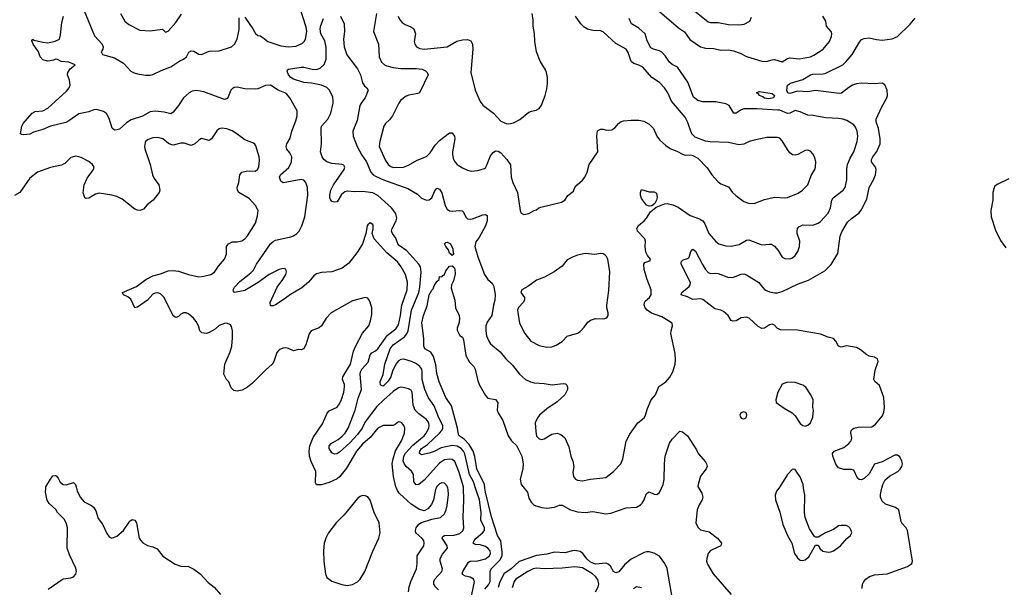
# Model space of a CAD drawing. Header units: inches. Extents: x 1449094 to 1618372, y 389908 to 534307.
# Tile 121 of 256: x 1481190 to 1488885, y 469225 to 473662. Entities that reach past the tile are written whole.
import ezdxf

# ---------------------------------------------------------------- set-up
doc = ezdxf.new("R2010")
doc.units = ezdxf.units.IN
doc.header["$MEASUREMENT"] = 0
doc.layers.add('B4486', color=7, linetype='Continuous')
doc.layers.add('B4487', color=7, linetype='Continuous')

msp = doc.modelspace()

# ---------------------------------------------------------------- linework, layer by layer
at = {"layer": 'B4486', "color": 5}
for points, elevation in [([(1481412.7, 469210), (1481530, 469290.8), (1481590, 469298.4), (1481610, 469306.4), (1481630, 469327.7), (1481634, 469350), (1481630, 469374.5), (1481578.4, 469478.4), (1481561.2, 469530), (1481563.8, 469690), (1481554.3, 469730), (1481537.2, 469757.2), (1481484.7, 469810), (1481472.5, 469832.5), (1481419.3, 469879.3), (1481405.3, 469905.3), (1481398.4, 469930), (1481392, 469970), (1481393.3, 470000)], 680), ([(1481635, 470000), (1481640.3, 469980.3), (1481662, 469930), (1481693.8, 469893.8), (1481750, 469865.3), (1481770, 469848.2), (1481784.2, 469824.2), (1481804, 469764), (1481838.4, 469718.4), (1481870, 469646.8), (1481890, 469619.1), (1481910, 469610.5), (1481950, 469624.9), (1482000.5, 469670), (1482050, 469742.4), (1482070, 469754.6), (1482091.2, 469751.2), (1482102.3, 469730), (1482124.4, 469610), (1482133, 469593), (1482152.8, 469572.7), (1482190, 469552), (1482230, 469542.4), (1482265.7, 469525.7), (1482307.9, 469467.9), (1482404.9, 469404.9), (1482450, 469391.5), (1482510, 469387), (1482550, 469367), (1482600.4, 469330), (1482662.3, 469262.3), (1482710, 469227.3), (1482759.1, 469170)], 680), ([(1484444.4, 470000), (1484440.2, 469990), (1484423.2, 469910), (1484407.5, 469872.5), (1484380.2, 469839.8), (1484350, 469824), (1484310, 469836.2), (1484250, 469876.3), (1484159.2, 469959.2), (1484141.8, 469981.8), (1484134.1, 470000)], 680), ([(1484229.8, 469190), (1484234.8, 469230), (1484247.7, 469270), (1484291.8, 469370), (1484297.1, 469410), (1484295.5, 469470), (1484348.7, 469550), (1484352.5, 469570), (1484347.7, 469590), (1484331.8, 469610), (1484286.8, 469650), (1484283.2, 469670), (1484288.3, 469690), (1484310, 469718.5), (1484330, 469731.6), (1484410, 469756.5), (1484478.4, 469770), (1484510, 469800.4), (1484522.4, 469830), (1484530, 469864.7), (1484541.2, 469950), (1484539.8, 469990), (1484536.1, 470000)], 680), ([(1484464.3, 469204.2), (1484438.8, 469230), (1484427.9, 469250), (1484426.3, 469270), (1484435.3, 469290), (1484488.7, 469350), (1484495.1, 469370), (1484477.6, 469430), (1484477.6, 469450), (1484494.5, 469485.5), (1484533.1, 469530), (1484529.8, 469550), (1484490.9, 469610), (1484498.2, 469621.8), (1484510.7, 469629.3), (1484586.3, 469633.7), (1484630, 469646.4), (1484652.5, 469667.5), (1484662.2, 469690), (1484654.8, 469770), (1484662.2, 469910), (1484658.7, 470000)], 660), ([(1484716.7, 469130), (1484743.4, 469270), (1484740.5, 469280.5), (1484736.8, 469290), (1484710, 469305), (1484673.3, 469313.3), (1484650, 469324.7), (1484647, 469330), (1484654, 469350), (1484697.4, 469422.6), (1484710, 469430.2), (1484770, 469431.3), (1484830, 469447.7), (1484862, 469470), (1484869.8, 469490), (1484866.3, 469510), (1484849.8, 469530), (1484830, 469543), (1484790, 469557.6), (1484750, 469560.9), (1484735.1, 469570), (1484742.3, 469590), (1484757.3, 469610), (1484807.7, 469650), (1484821.8, 469670), (1484823.4, 469690), (1484793.2, 469750), (1484797.5, 469810), (1484782.7, 469910), (1484753.4, 470000)], 640), ([(1484824.7, 469210), (1484854.6, 469245.4), (1484865.8, 469270), (1484868.1, 469350), (1484874.8, 469370), (1484941.7, 469438.3), (1484960.7, 469470), (1484960.9, 469500.9), (1484949.3, 469589.3), (1484925.3, 469630), (1484876.9, 469776.9), (1484831.4, 469970), (1484826.5, 470000)], 620), ([(1485133.5, 470000), (1485157.7, 469970), (1485170, 469922.8), (1485186.3, 469890), (1485209.2, 469869.2), (1485223, 469863), (1485270, 469847.9), (1485310, 469844.6), (1485370, 469850.3), (1485410, 469867.4), (1485430, 469867.4), (1485495.5, 469830), (1485550, 469815.4), (1485608.9, 469811.1), (1485670, 469816.9), (1485770, 469800.7), (1485810, 469804.5), (1485930, 469846.9), (1486010, 469851.4), (1486043, 469870), (1486056.2, 469883.8), (1486070.8, 469910), (1486086.4, 469953.6), (1486095.6, 469964.4), (1486110, 469970.3), (1486150, 469953.4), (1486170, 469950.4), (1486190, 469965.5), (1486205.4, 470000)], 620), ([(1486496.8, 470000), (1486520.5, 469960.5), (1486528.2, 469930), (1486523.8, 469910), (1486501.6, 469870), (1486486, 469830), (1486473.4, 469730), (1486490, 469694.9), (1486510, 469674.9), (1486579, 469659), (1486644.9, 469610), (1486676.4, 469570), (1486670.7, 469550), (1486601.2, 469518.8), (1486587.4, 469510), (1486571.5, 469490), (1486560.2, 469450), (1486559, 469430), (1486564.8, 469404.8), (1486609.5, 469329.5), (1486750, 469168.8)], 620), ([(1487122.9, 470000), (1487104.2, 469975.8), (1487095.4, 469944.6), (1487097.3, 469910), (1487131.5, 469811.5), (1487155.3, 469715.3), (1487190.2, 469630.2), (1487224.9, 469570), (1487246, 469490), (1487270, 469454.4), (1487290, 469437.1), (1487310, 469435.5), (1487330, 469440.7), (1487356.6, 469463.4), (1487410, 469554), (1487430, 469554), (1487445.4, 469525.4), (1487467.1, 469507.1), (1487510, 469500.7), (1487530, 469503), (1487550, 469510.6), (1487606, 469550), (1487653.8, 469606.2), (1487684, 469630), (1487692.7, 469650), (1487689.3, 469670), (1487679.3, 469690), (1487670, 469698), (1487650, 469709.3), (1487610, 469709.4), (1487590, 469706), (1487550, 469678), (1487488.1, 469651.9), (1487430, 469618), (1487410, 469618), (1487403.1, 469623.1), (1487362.5, 469682.5), (1487329.6, 469770), (1487324.5, 469810), (1487325.6, 469945.6), (1487317.3, 470000)], 640), ([(1487775.5, 469215.5), (1487778, 469250), (1487786.6, 469270), (1487803.7, 469290), (1487831.3, 469308.7), (1487870, 469322.4), (1487970.5, 469330.5), (1488130, 469387.4), (1488162, 469410), (1488168, 469430), (1488128.6, 469668.6), (1488118.2, 469690), (1488085.3, 469725.3), (1488078.7, 469738.7), (1488062, 469830), (1488036, 469850), (1487956.3, 469876.3), (1487930, 469899.3), (1487918.4, 469930), (1487917.6, 469950), (1487925.1, 469990), (1487928.1, 470000)], 620), ([(1486291.6, 469131.6), (1486250, 469371.5), (1486233.3, 469410), (1486190, 469469), (1486150, 469493.3), (1486110, 469501.4), (1486090, 469502.6), (1486070, 469497.8), (1485970, 469445.9), (1485918.3, 469401.7), (1485873, 469347), (1485850, 469337.8), (1485830, 469348), (1485806.8, 469390), (1485790, 469406.8), (1485774.7, 469414.7), (1485690, 469407.3), (1485650, 469421.2), (1485624.3, 469444.2), (1485590.6, 469490.6), (1485570, 469504.3), (1485530, 469511.8), (1485510, 469510.4), (1485450, 469493.8), (1485370, 469499.5), (1485310, 469484.2), (1485230, 469474.5), (1485094, 469426), (1485031.3, 469370), (1484974.8, 469330), (1484941, 469259), (1484930, 469223.1)], 620), ([(1485690.6, 469190), (1485711.9, 469230), (1485716.8, 469250), (1485707.3, 469287.3), (1485690.9, 469310), (1485666.2, 469330), (1485590, 469376.8), (1485530, 469384.4), (1485430, 469374), (1485290, 469369.1), (1485230, 469375.8), (1485203.8, 469370), (1485160.3, 469350), (1485067.3, 469290), (1485053.8, 469270), (1485038.8, 469221.2)], 640), ([(1486050, 469220.4), (1486010, 469228), (1485986.1, 469213.9)], 640)]:
    msp.add_lwpolyline(points, dxfattribs=dict(at, elevation=elevation))
at = {"layer": 'B4486', "color": 5, "elevation": 720}
msp.add_lwpolyline([(1483870, 469942), (1483850, 469934.8), (1483830, 469918.8), (1483727.3, 469792.7), (1483663.1, 469730), (1483602.3, 469650), (1483582.3, 469610), (1483570.2, 469569.8), (1483563.6, 469510), (1483567.3, 469427.3), (1483579.5, 469330), (1483590, 469302), (1483630, 469272.4), (1483708.4, 469248.4), (1483750, 469239.6), (1483790, 469246.5), (1483830, 469269.1), (1483850, 469287.6), (1483887.4, 469350), (1483950, 469506.7), (1483996.8, 469610), (1484006.1, 469650), (1483998.7, 469730), (1483960.2, 469810), (1483930, 469905.6), (1483910, 469932.3), (1483890, 469940.4)], close=True, dxfattribs=at)
at = {"layer": 'B4487', "color": 5}
for points, elevation in [([(1482950, 473680.5), (1483013.4, 473590), (1483033.7, 473553.7), (1483050, 473538), (1483070, 473534.8), (1483090, 473522), (1483130.6, 473490), (1483230, 473457.7), (1483290, 473450.2), (1483350, 473454.9), (1483401.5, 473478.5), (1483413.7, 473490), (1483423.5, 473510), (1483433.7, 473570), (1483430, 473602), (1483383.1, 473750)], 660), ([(1486450, 473742.4), (1486570, 473645.3), (1486590, 473638.4), (1486650, 473640.3), (1486730, 473623.7), (1486810, 473620.4), (1486853.1, 473626.9), (1486896, 473650), (1486910, 473682)], 660), ([(1484658.7, 470000), (1484658.3, 470010), (1484621.2, 470130), (1484590, 470209.7), (1484570, 470224.1), (1484550, 470228), (1484510, 470220.6), (1484470, 470194.8), (1484350, 470063.2), (1484310, 470028.6), (1484290, 470025.4), (1484278, 470038), (1484271.7, 470051.7), (1484266.6, 470106.6), (1484260.9, 470120.9), (1484253.1, 470133.1), (1484210, 470168.5), (1484194, 470194), (1484188.4, 470210), (1484191.7, 470250), (1484205.6, 470274.4), (1484263.5, 470336.5), (1484350, 470409.6), (1484367.5, 470430), (1484387.7, 470470), (1484391.4, 470490), (1484387, 470510), (1484370, 470536.2), (1484310, 470580.2), (1484279.8, 470610), (1484264.5, 470650), (1484257.6, 470750), (1484250, 470767), (1484230, 470776), (1484187.3, 470787.3), (1484170, 470788.5), (1484150, 470783.1), (1484110, 470755.4), (1484036.3, 470690), (1483981.9, 470638.1), (1483890, 470519.3), (1483865.6, 470470), (1483830, 470419.2), (1483770, 470354.1), (1483690, 470282.5), (1483669.7, 470269.7), (1483650, 470265.3), (1483639.5, 470270), (1483630, 470276.9), (1483609.7, 470310), (1483608.3, 470330), (1483625.6, 470350), (1483678.8, 470381.2), (1483710, 470405.8), (1483733.6, 470430), (1483758.2, 470470), (1483810.9, 470610), (1483836.4, 470703.6), (1483861.1, 470770), (1483850.5, 470890), (1483853.2, 470910), (1483864.5, 470930), (1483914.6, 470985.4), (1483930, 471041.6), (1483941.3, 471058.7), (1483970, 471072.3), (1483990, 471087.9), (1484063.4, 471196.6), (1484130, 471246.6), (1484150, 471277.4), (1484166.3, 471350), (1484175.5, 471430), (1484218.1, 471550), (1484221.5, 471610), (1484206, 471670), (1484172.7, 471730), (1484142.8, 471770), (1484059.5, 471839.5), (1483960.7, 471950), (1483944, 471990), (1483953.3, 472026.7), (1483952.9, 472052.9), (1483950, 472062), (1483930, 472072.7), (1483910, 472059), (1483904.9, 472050), (1483896, 471990), (1483870, 471909.2), (1483832.2, 471850), (1483762, 471758), (1483710, 471719.6), (1483630, 471691.6), (1483550, 471685.1), (1483510, 471675.4), (1483490, 471660.5), (1483447.6, 471610), (1483394.7, 471565.3), (1483305.8, 471514.2), (1483250, 471471), (1483190, 471434), (1483170, 471425.6), (1483150, 471425.2), (1483148.2, 471450), (1483203.5, 471570), (1483247.1, 471630), (1483269.7, 471670), (1483275.8, 471690), (1483270, 471713), (1483250, 471716.1), (1483218, 471710), (1483139.5, 471670), (1483053, 471607), (1482950, 471545), (1482869.5, 471529.5), (1482860.1, 471540.1), (1482858, 471550), (1482869.7, 471570), (1482910, 471615.6), (1482997, 471683), (1483016.8, 471703.2), (1483039.8, 471750), (1483150, 471910.2), (1483170, 471927.7), (1483190, 471937.2), (1483310, 471964.2), (1483330, 471971.5), (1483356.9, 471990), (1483373.8, 472010), (1483395.3, 472050), (1483418, 472122), (1483442.6, 472290), (1483439.8, 472350), (1483425.4, 472390), (1483410, 472408), (1483390, 472413.1), (1483250, 472386.6), (1483230, 472399.3), (1483220.5, 472430), (1483229.7, 472450), (1483294, 472506), (1483315.5, 472550), (1483316, 472590), (1483300.5, 472620.5), (1483278.4, 472650), (1483271.6, 472670), (1483276.9, 472690), (1483304, 472736), (1483317.4, 472790), (1483347.9, 472870), (1483359.2, 472910), (1483358.3, 472950), (1483300.8, 473050), (1483278.5, 473078.5), (1483262.9, 473090), (1483211.4, 473111.4), (1483150, 473149.7), (1483110, 473147.3), (1483050, 473120.9), (1483030, 473118.2), (1482950, 473121.4), (1482890, 473133.8), (1482867.3, 473132.7), (1482850, 473122.4), (1482840.9, 473110), (1482815, 473045), (1482790, 473037.3), (1482630, 473097.5), (1482572.7, 473107.3), (1482537.7, 473102.3), (1482513.7, 473090), (1482470, 473050.8), (1482430.1, 472989.9), (1482390, 472939.8), (1482370, 472925.1), (1482319.3, 472939.2), (1482250, 472946.6), (1482210, 472942.4), (1482150, 472907.7), (1482061.4, 472878.6), (1482024.8, 472855.2), (1481970, 472806.6), (1481950, 472800.9), (1481930, 472799.3), (1481914, 472814), (1481889.8, 472889.8), (1481867.3, 472927.3), (1481844, 472944), (1481790, 472959.7), (1481770, 472958.3), (1481730, 472942.2), (1481653.2, 472926.9), (1481572.8, 472870), (1481550, 472859.2), (1481431.1, 472828.9), (1481370, 472802.8), (1481298.2, 472781.8), (1481270, 472767.3), (1481222.9, 472762.9), (1481204.5, 472764.5), (1481195.3, 472770), (1481205.6, 472830), (1481216.2, 472850), (1481287.3, 472930), (1481310, 472943.1), (1481370, 472950.4), (1481409.3, 472970), (1481556.2, 473103.8), (1481577, 473130), (1481584.5, 473150), (1481579.5, 473190), (1481563.7, 473230), (1481565.1, 473250), (1481583.5, 473276.5), (1481624, 473310), (1481575.3, 473330), (1481515.2, 473335.2), (1481486, 473350), (1481470, 473352.3), (1481455.3, 473344.7), (1481410, 473338), (1481370, 473347.6), (1481349.7, 473370), (1481337, 473410), (1481296.3, 473470), (1481284.7, 473495.3), (1481289.8, 473510.2), (1481302.6, 473502.6), (1481370, 473484.9), (1481410, 473480.7), (1481466.5, 473493.5), (1481500.9, 473510), (1481510, 473542), (1481520.1, 473639.9), (1481531.3, 473690)], 660), ([(1481694, 473730), (1481775.2, 473535.2), (1481835.8, 473470), (1481843.1, 473450), (1481838.7, 473430), (1481827.7, 473410), (1481836.4, 473390), (1481930, 473363.5), (1482000.5, 473320.5), (1482059.7, 473259.7), (1482085.5, 473245.5), (1482110, 473239.2), (1482172.9, 473227.1), (1482210, 473227.8), (1482230, 473233.2), (1482294.7, 473265.3), (1482370, 473293.6), (1482441, 473339), (1482470, 473351.8), (1482493.3, 473370), (1482512.5, 473407.5), (1482530, 473418.5), (1482550, 473416.1), (1482590, 473391.6), (1482610, 473390.2), (1482670, 473414.3), (1482750, 473416.9), (1482844.2, 473450), (1482870, 473470.3), (1482890, 473508.2), (1482905.5, 473585.5), (1482904.9, 473675.1)], 660), ([(1481976.9, 473710), (1482011.2, 473651.2), (1482043.7, 473623.7), (1482130, 473578.9), (1482210, 473573.8), (1482306.8, 473586.8), (1482330, 473564.7), (1482350, 473571), (1482410, 473639.1), (1482455.4, 473704.6)], 680), ([(1484753.4, 470000), (1484737.1, 470050), (1484706.3, 470106.3), (1484668.7, 470268.7), (1484659, 470290), (1484641.6, 470310), (1484610, 470327.5), (1484570, 470332.7), (1484484.9, 470315.1), (1484430, 470286.9), (1484390, 470273), (1484330, 470261.2), (1484314.7, 470270), (1484318.3, 470290), (1484331.5, 470310), (1484377.9, 470342.1), (1484471.7, 470430), (1484488.6, 470450), (1484498.3, 470470), (1484497.4, 470490), (1484467, 470550), (1484430, 470644.5), (1484385.6, 470705.6), (1484356.4, 470770), (1484336.6, 470850), (1484336.9, 470910), (1484331.8, 470930), (1484318.4, 470950), (1484291.4, 470971.3), (1484253, 470990), (1484191.7, 471008.3), (1484170, 471006.7), (1484150, 470996.1), (1484130.7, 470970), (1484104.8, 470915.2), (1484090, 470871.3), (1484070, 470836.5), (1484030, 470798.5), (1484010, 470806), (1484008.4, 470830), (1484032, 470888), (1484044.1, 470970), (1484084.9, 471090), (1484110, 471119.6), (1484196.4, 471183.6), (1484214.9, 471205.1), (1484226.9, 471230), (1484252.6, 471390), (1484308.4, 471530), (1484318.3, 471570), (1484327.4, 471687.4), (1484322.5, 471730), (1484309.9, 471750), (1484214.5, 471854.5), (1484155.8, 471895.8), (1484144.5, 471910), (1484130, 471954.6), (1484102.6, 471990), (1484095.9, 472010), (1484100.1, 472030), (1484133.4, 472090), (1484137.7, 472110), (1484130, 472147.3), (1484096.3, 472190), (1483990, 472288.3), (1483949.1, 472309.1), (1483870, 472318.5), (1483810, 472316.8), (1483750, 472322.6), (1483730, 472316.4), (1483704.3, 472295.7), (1483670, 472237.2), (1483650, 472234.5), (1483630, 472240.9), (1483622, 472250), (1483613.6, 472270), (1483613, 472290), (1483622, 472330), (1483642.4, 472370), (1483726.6, 472490), (1483731.1, 472510), (1483723.3, 472523.3), (1483710.8, 472530.8), (1483630, 472538.2), (1483590, 472549.8), (1483568, 472570), (1483555.3, 472590), (1483541.5, 472630), (1483548.4, 472690), (1483546.4, 472810), (1483549.7, 472830), (1483597.1, 472882.9), (1483621.1, 472930), (1483639.3, 473010), (1483641.2, 473030), (1483636.8, 473056.8), (1483610.8, 473110), (1483590, 473132.4), (1483550, 473149.8), (1483470, 473166.6), (1483411.8, 473171.8), (1483330, 473198), (1483308.3, 473210), (1483289.7, 473230), (1483281.5, 473258.5), (1483284, 473270), (1483290, 473274.8), (1483390, 473290.3), (1483410, 473290.3), (1483474.8, 473274.8), (1483510, 473272.9), (1483538.6, 473281.4), (1483569.8, 473310.2), (1483586.6, 473353.4), (1483585.9, 473445.9), (1483575.7, 473495.7), (1483544.7, 473550), (1483539.7, 473590), (1483544.4, 473615.6), (1483564.2, 473670)], 640), ([(1483697.3, 473690), (1483725.5, 473630), (1483728, 473568), (1483721.1, 473510), (1483726.7, 473450), (1483747.3, 473387.3), (1483830, 473276.3), (1483852.8, 473230), (1483869.2, 473169.2), (1483885.1, 473145.1), (1483903, 473130), (1483912.4, 473110), (1483890.2, 473050), (1483863.4, 473016.6), (1483849.5, 472990.5), (1483826.7, 472873.3), (1483794.4, 472790), (1483796.5, 472750), (1483828.1, 472670), (1483863.1, 472603.1), (1483900.9, 472550), (1483934.8, 472470), (1483951.8, 472450), (1483970, 472438.2), (1484033.6, 472410), (1484223.3, 472343.3), (1484298, 472298), (1484330, 472267.9), (1484370, 472251), (1484390, 472253.4), (1484409.9, 472270.1), (1484435.7, 472324.3), (1484450, 472343.8), (1484470, 472335.8), (1484490, 472308), (1484515.9, 472210), (1484530, 472180.8), (1484550, 472167.8), (1484570, 472164.8), (1484630, 472170.8), (1484647.5, 472167.5), (1484658.1, 472158.1), (1484676.9, 472116.9), (1484690, 472106), (1484710, 472101.6), (1484730, 472104.1), (1484810, 472137.6), (1484830, 472138), (1484843.1, 472130), (1484842.7, 472090), (1484831.7, 472050), (1484780.1, 471959.9), (1484755, 471925), (1484747.7, 471890), (1484770, 471807), (1484824.1, 471670), (1484850, 471630.3), (1484882.6, 471602.6), (1484895.7, 471575.8), (1484905.3, 471510), (1484904.8, 471470), (1484892.5, 471430), (1484881.2, 471350), (1484843.4, 471296.6), (1484834, 471270), (1484832.6, 471230), (1484838.3, 471190), (1484853.6, 471153.6), (1484870, 471128.2), (1484944.8, 471064.8), (1484990.3, 471010), (1485041, 470961), (1485095.3, 470890), (1485143.8, 470850), (1485182, 470830), (1485210, 470822.2), (1485290, 470817.2), (1485352.1, 470807.9), (1485438.3, 470818.3), (1485455.3, 470815.3), (1485466.2, 470806.2), (1485472.2, 470790), (1485470.3, 470770), (1485450.1, 470729.9), (1485390, 470674.5), (1485310, 470619.7), (1485252.7, 470570), (1485235.8, 470550), (1485219.5, 470510), (1485223.4, 470443.4), (1485230, 470407.7), (1485250, 470386), (1485270, 470380.4), (1485290, 470386.4), (1485350, 470422), (1485390, 470428.8), (1485420.3, 470420.2), (1485450, 470393), (1485482, 470322), (1485497.1, 470250), (1485513.4, 470210), (1485520.7, 470170), (1485514.4, 470125.6), (1485517.3, 470090), (1485534.8, 470070), (1485550, 470062.4), (1485590, 470058.4), (1485650, 470070.4), (1485770, 470083), (1485830, 470130.5), (1485887.3, 470190), (1485903.5, 470230), (1485930, 470367.3), (1485957.6, 470422.4), (1486021.6, 470510), (1486069.6, 470550), (1486078, 470562), (1486096.5, 470623.5), (1486124.2, 470690), (1486160.5, 470730), (1486186.6, 470793.4), (1486241, 470830), (1486271.6, 470868.4), (1486294.4, 470910), (1486312.6, 470970), (1486316.8, 471003.2), (1486313.5, 471053.5), (1486279.6, 471210), (1486280.7, 471230), (1486293.2, 471270), (1486289, 471290), (1486210, 471338.5), (1486127.3, 471367.3), (1486095.3, 471390), (1486078.2, 471410), (1486070.9, 471430), (1486073.5, 471450), (1486079.6, 471460.4), (1486111.3, 471490), (1486124.4, 471510), (1486126.4, 471550), (1486094.4, 471630), (1486069.9, 471710), (1486067.1, 471750), (1486075.1, 471764.9), (1486106.3, 471773.7), (1486118, 471782), (1486121.2, 471790), (1486097.6, 471817.6), (1486084.7, 471844.7), (1486078.4, 471890), (1486082, 471930), (1486075.4, 471950), (1486018.3, 472010), (1486014.1, 472030), (1486026.2, 472053.8), (1486071.1, 472090), (1486088.5, 472110), (1486120.7, 472159.3), (1486164.4, 472195.6), (1486230, 472222), (1486250, 472225), (1486295.3, 472215.3), (1486336.3, 472196.3), (1486430.4, 472130), (1486504.4, 472104.4), (1486529.4, 472089.4), (1486545.7, 472065.7), (1486576.1, 471990), (1486630, 471928.5), (1486654.8, 471910), (1486710, 471893.7), (1486750, 471892), (1486814.2, 471905.8), (1486870, 471937.4), (1486890, 471941.1), (1486990, 471901.6), (1487050, 471908.2), (1487066, 471906), (1487090.4, 471890.4), (1487117.5, 471857.5), (1487150, 471804.9), (1487170, 471794.9), (1487210, 471793.1), (1487230, 471799.5), (1487250, 471818), (1487271.1, 471850), (1487285.1, 471890), (1487287.1, 471930), (1487267.2, 471990), (1487265.4, 472010), (1487269.7, 472030.3), (1487278.3, 472041.7), (1487310, 472058.4), (1487390, 472055.8), (1487430, 472070.3), (1487450, 472085.3), (1487510, 472150.4), (1487526.8, 472190), (1487538.4, 472250), (1487548.8, 472270), (1487626, 472330), (1487640.9, 472350), (1487654.4, 472410), (1487654.1, 472494.1), (1487660.2, 472530), (1487680.3, 472579.7), (1487709.8, 472630), (1487736.1, 472710), (1487739.8, 472750), (1487734.8, 472790), (1487722.4, 472822.4), (1487710, 472839.6), (1487654.1, 472874.1), (1487624, 472884), (1487589.8, 472889.8), (1487490, 472893.5), (1487390, 472913.7), (1487350, 472915.3), (1487290, 472942), (1487250, 472952.3), (1487208.5, 472931.5), (1487190, 472927.3), (1487130, 472953.7), (1487115.4, 472955.4), (1486950, 472965), (1486850, 472963.7), (1486830, 472957.1), (1486790, 472929.8), (1486772.1, 472932.1), (1486735.7, 472990), (1486710, 473005), (1486630, 473020.7), (1486530, 473020.8), (1486489.5, 473029.5), (1486455.5, 473055.5), (1486412.4, 473172.4), (1486330.8, 473290), (1486290, 473311.7), (1486270, 473328.7), (1486237.5, 473377.5), (1486208.1, 473408.1), (1486190, 473419.4), (1486144.5, 473430), (1486122.8, 473442.8), (1486095.4, 473495.4), (1486078.5, 473550), (1486030, 473595.7), (1485971.1, 473630), (1485953.6, 473670)], 640), ([(1483978.2, 473710), (1483955.5, 473570), (1483995.3, 473470), (1483999, 473370), (1484018.7, 473330), (1484041.6, 473310), (1484060.4, 473300.4), (1484107.9, 473287.9), (1484170, 473279.1), (1484290, 473279.6), (1484335.1, 473275.1), (1484362.8, 473262.8), (1484375.5, 473250), (1484381.6, 473230), (1484320.8, 473099.2), (1484310, 473088.5), (1484290, 473081.5), (1484232.3, 473072.3), (1484210, 473064.4), (1484167, 473030), (1484152, 473010), (1484104.4, 472910), (1484080.9, 472879.1), (1484048.9, 472850), (1484036.5, 472830), (1484003.9, 472710), (1484000.7, 472670), (1484050, 472560.4), (1484070.3, 472530), (1484090, 472514), (1484110, 472507.6), (1484189.8, 472510.2), (1484230, 472524.9), (1484296, 472564), (1484370, 472593.6), (1484399.4, 472620.6), (1484438.1, 472681.9), (1484470, 472718.2), (1484550, 472776.5), (1484570, 472777.1), (1484588.5, 472750), (1484591.7, 472730), (1484572.8, 472630), (1484571.6, 472610), (1484577.8, 472577.8), (1484590, 472550.6), (1484608.4, 472530), (1484650, 472503.7), (1484690, 472484.9), (1484718, 472478), (1484770, 472482.4), (1484821.6, 472498.4), (1484830, 472504), (1484839.4, 472520.6), (1484870, 472597.3), (1484890, 472623), (1484910, 472635.8), (1484930, 472634.4), (1484950, 472621.6), (1484998.4, 472570), (1485026, 472526), (1485031.1, 472430), (1485043.9, 472390), (1485080.2, 472310), (1485102, 472170), (1485110.6, 472150.6), (1485130, 472138.8), (1485170, 472148), (1485210, 472170.4), (1485230, 472175.5), (1485248.4, 472191.6), (1485262.6, 472197.4), (1485424.6, 472235.4), (1485449.4, 472250), (1485473.1, 472286.9), (1485518, 472322), (1485530, 472350.8), (1485547.9, 472372.1), (1485590, 472407.3), (1485606.6, 472430), (1485625.2, 472470), (1485641.2, 472530), (1485709, 472630), (1485700.7, 472750), (1485706.3, 472793.7), (1485730, 472806), (1485750, 472806), (1485778.5, 472798.5), (1485819.1, 472800.9), (1485842.5, 472817.5), (1485870, 472850.7), (1485890, 472864.9), (1485910, 472870.7), (1485970, 472876.4), (1486030, 472876), (1486067.7, 472867.7), (1486110, 472843.8), (1486142.4, 472810), (1486170.3, 472750.3), (1486190, 472722.8), (1486238.8, 472678.8), (1486274.6, 472654.6), (1486331.9, 472631.9), (1486370, 472610.7), (1486390, 472602.8), (1486430, 472604.7), (1486450, 472601), (1486490, 472578.8), (1486564.4, 472504.4), (1486599.1, 472450), (1486650, 472394), (1486670, 472379.1), (1486730, 472354), (1486762, 472310), (1486786.8, 472286.8), (1486850, 472239.3), (1486887, 472227), (1486930, 472224.9), (1487010, 472255.6), (1487090, 472275.6), (1487170, 472269.2), (1487190, 472272.4), (1487274.9, 472305.1), (1487307.8, 472330), (1487348.7, 472371.3), (1487375.8, 472444.2), (1487404.2, 472490), (1487411, 472509), (1487412.4, 472550), (1487404.9, 472584.9), (1487390, 472612.3), (1487370, 472632.7), (1487350, 472642.7), (1487330, 472639.5), (1487273, 472607), (1487250, 472603), (1487230, 472606.3), (1487210, 472620.7), (1487190, 472647.3), (1487150, 472716), (1487130, 472735.1), (1487110, 472742), (1487030, 472741.7), (1486930, 472721.1), (1486891.4, 472708.6), (1486850, 472688), (1486810, 472682.4), (1486730, 472700.5), (1486586.3, 472706.3), (1486550, 472713.2), (1486470, 472742.4), (1486442, 472770), (1486410, 472862.7), (1486390, 472899.5), (1486284.2, 473024.2), (1486256, 473090), (1486230, 473129.6), (1486190, 473169.6), (1486130.9, 473210.9), (1486059.6, 473290), (1486030, 473305.7), (1485990, 473319.2), (1485972.9, 473332.9), (1485962.8, 473350), (1485945.8, 473405.8), (1485930.5, 473430.5), (1485850, 473475.3), (1485750, 473566), (1485730, 473574.5), (1485670, 473578), (1485627.3, 473587.3), (1485602.4, 473602.4), (1485575.1, 473630), (1485534.3, 473690)], 660), ([(1484149.3, 473689.3), (1484160.6, 473660.6), (1484179.1, 473639.1), (1484203.4, 473623.4), (1484247, 473607), (1484270.3, 473590), (1484284.6, 473550), (1484274.4, 473490), (1484278, 473470), (1484290.4, 473450.4), (1484316.7, 473436.7), (1484350.4, 473430.4), (1484530, 473450.3), (1484607.2, 473492.8), (1484650, 473505.2), (1484690, 473507.4), (1484716.4, 473496.4), (1484730.3, 473470.3), (1484731.8, 473430), (1484716.5, 473250), (1484748.7, 473110), (1484790, 473021.6), (1484810, 472993.7), (1484892.2, 472930), (1484950, 472867.4), (1484991, 472849), (1485013.1, 472846.9), (1485050, 472854.6), (1485099, 472881), (1485170, 472938), (1485190, 472947.3), (1485226.6, 472953.4), (1485250, 472966.8), (1485267.5, 472992.5), (1485297, 473070), (1485310, 473122), (1485316.1, 473163.9), (1485314.3, 473210), (1485307.8, 473250), (1485299.7, 473270), (1485257, 473337), (1485229.7, 473410), (1485216.9, 473490), (1485213, 473553), (1485202, 473610), (1485203.2, 473656.8), (1485194.5, 473710)], 680), ([(1486190, 473726.3), (1486338.4, 473598.4), (1486385.9, 473565.9), (1486426.9, 473506.9), (1486510, 473448.9), (1486550, 473438.1), (1486615.7, 473435.7), (1486670, 473422.9), (1486730, 473424.7), (1486770, 473419.3), (1486819.8, 473399.8), (1486870, 473373.4), (1486990, 473337.3), (1487024.4, 473335.6), (1487070, 473348.9), (1487090, 473350.3), (1487150, 473331.7), (1487190, 473357.4), (1487210, 473364.4), (1487285.1, 473354.9), (1487370, 473371.8), (1487396.6, 473383.4), (1487470, 473431.4), (1487518, 473490), (1487534.8, 473530), (1487537.7, 473550), (1487531.3, 473570), (1487495.1, 473610), (1487489.5, 473650), (1487466, 473690)], 640), ([(1487928.1, 470000), (1487937.2, 470030), (1487955.4, 470064.6), (1487987.1, 470092.9), (1488053, 470130), (1488072.5, 470147.5), (1488085.1, 470170), (1488088.6, 470190), (1488085.6, 470210), (1488070, 470244.2), (1488050, 470258.7), (1488030, 470258.9), (1487930, 470206), (1487872.1, 470187.9), (1487828.4, 470111.6), (1487790, 470074.5), (1487770, 470064.8), (1487750, 470068.3), (1487739.1, 470079.1), (1487710, 470139.6), (1487690, 470146.9), (1487630, 470145), (1487590, 470158.7), (1487568, 470188), (1487544.4, 470250), (1487543.8, 470270), (1487555.1, 470290), (1487630, 470319.2), (1487671.2, 470350), (1487689.7, 470370), (1487693.7, 470390), (1487687.2, 470432.7), (1487689.7, 470450), (1487698.5, 470461.5), (1487710, 470470.3), (1487742.3, 470477.7), (1487850, 470479.6), (1487879.5, 470500.5), (1487934.3, 470565.8), (1487945, 470595), (1487949.9, 470630.1), (1487944.5, 470710), (1487910, 470801.3), (1487872.6, 470832.6), (1487864.5, 470850), (1487876.5, 470923.5), (1487900.4, 470990), (1487894, 471010), (1487870, 471024.2), (1487830, 471032.2), (1487810, 471041.2), (1487761.6, 471081.6), (1487730, 471099), (1487668.8, 471111.2), (1487648.6, 471111.4), (1487610, 471102.9), (1487590, 471109.5), (1487569.3, 471150), (1487549.6, 471169.6), (1487510, 471179.7), (1487450, 471203.1), (1487270, 471234), (1487136.9, 471236.9), (1487109.4, 471249.4), (1487090, 471273.6), (1487070, 471282), (1487050, 471276.3), (1487010.6, 471249.4), (1486990, 471247.3), (1486962.7, 471262.7), (1486891.6, 471330), (1486870, 471337.2), (1486830, 471331.9), (1486790, 471307.7), (1486764.6, 471304.6), (1486750, 471311.1), (1486727.1, 471350), (1486690, 471381.5), (1486670, 471391.8), (1486622.2, 471402.2), (1486530, 471475.4), (1486510, 471479.5), (1486450, 471473.5), (1486410, 471496.4), (1486359, 471510), (1486366, 471530), (1486422.8, 471577.2), (1486430.8, 471590), (1486431.7, 471608.3), (1486360.5, 471750), (1486359.3, 471770), (1486375.6, 471784.4), (1486410, 471794), (1486418.6, 471801.4), (1486426.3, 471813.7), (1486435.6, 471850), (1486450, 471868), (1486472.4, 471852.4), (1486527.2, 471747.2), (1486550, 471709), (1486570, 471686.7), (1486590, 471677.3), (1486630, 471681.3), (1486650, 471677.8), (1486730, 471646.2), (1486769, 471650), (1486830, 471673.7), (1486850, 471675.3), (1486870, 471668.5), (1486967.9, 471607.9), (1486994.3, 471570), (1487014.4, 471550), (1487050, 471535.2), (1487090, 471527.5), (1487112.3, 471527.7), (1487150, 471537.6), (1487270, 471594.6), (1487354.7, 471625.3), (1487482, 471698), (1487532.9, 471747.1), (1487585, 471835), (1487602.7, 471970), (1487615.3, 472004.7), (1487660.8, 472079.2), (1487690, 472107.9), (1487749.5, 472150), (1487767.1, 472172.9), (1487810, 472258.8), (1487829.1, 472350.9), (1487863.5, 472410), (1487878.7, 472450), (1487884.7, 472490), (1487877.7, 472510), (1487847.7, 472550), (1487846.8, 472570), (1487857.2, 472590), (1487890, 472630.3), (1487914.2, 472690), (1487914.4, 472730), (1487901.1, 472810), (1487883.8, 472863.8), (1487884.8, 472884.8), (1487925.3, 472974.7), (1487966.5, 473050), (1487971.5, 473070), (1487969.8, 473110), (1487951.9, 473151.9), (1487930, 473164.8), (1487870, 473160.2), (1487770, 473165.5), (1487730, 473159.9), (1487699.5, 473150), (1487670, 473132.8), (1487612, 473088), (1487595.4, 473084.6), (1487410, 473107.6), (1487350, 473097.3), (1487270, 473103.9), (1487210, 473084.6), (1487193.3, 473090), (1487190, 473096), (1487186.3, 473110), (1487189.8, 473150), (1487214.9, 473165.1), (1487310, 473193.5), (1487369.8, 473230), (1487390, 473237), (1487470, 473237.2), (1487490, 473242.4), (1487622.3, 473310), (1487650, 473333.6), (1487696.8, 473390), (1487753, 473487), (1487770, 473506.3), (1487790, 473515.8), (1487830, 473520.5), (1487886.2, 473506.2), (1487930, 473501.6), (1488010, 473512.7), (1488049.6, 473530), (1488150, 473627.5), (1488190, 473674.7)], 620), ([(1484134.1, 470000), (1484129.9, 470010), (1484111.2, 470090), (1484102.1, 470190), (1484107.7, 470230), (1484126.9, 470293.1), (1484174.8, 470370), (1484198, 470430), (1484199.1, 470470), (1484193.5, 470490), (1484176.2, 470510), (1484163.8, 470516.2), (1484150, 470518.4), (1484123.4, 470496.6), (1484109, 470491), (1484030, 470489.8), (1483990, 470468.3), (1483930, 470396.2), (1483870, 470342.9), (1483823.1, 470290), (1483743.2, 470156.8), (1483691, 470090), (1483670, 470073), (1483610, 470044.7), (1483550, 470027.4), (1483510, 470026.9), (1483500.9, 470040.9), (1483503.5, 470130), (1483468.6, 470208.6), (1483455.4, 470250), (1483451.9, 470290), (1483457.9, 470330), (1483483.2, 470396.8), (1483557.8, 470502.2), (1483594.1, 470585.9), (1483610, 470603.6), (1483670, 470634.4), (1483690, 470659.3), (1483705.7, 470694.3), (1483723.7, 470750), (1483729.1, 470789.1), (1483727.4, 470810), (1483714, 470850), (1483714.5, 470870), (1483775.9, 470970), (1483799.5, 471070), (1483813.4, 471106.6), (1483869.2, 471210.8), (1483918.3, 471270), (1483931.7, 471308.3), (1483942.2, 471357.8), (1483943.2, 471410), (1483930, 471455.1), (1483916.8, 471476.8), (1483910, 471485.1), (1483890, 471489.6), (1483790, 471463.5), (1483624.4, 471370), (1483586.4, 471330), (1483550, 471269.6), (1483530, 471252.3), (1483467.3, 471230), (1483453, 471207), (1483430, 471129), (1483410, 471089.3), (1483390, 471081.2), (1483370, 471084), (1483330, 471074), (1483291.7, 471091.7), (1483270, 471096), (1483245.8, 471094.2), (1483218, 471082), (1483198.8, 471061.2), (1483175.5, 470990), (1483163.8, 470970), (1483110, 470922.6), (1483010, 470820.3), (1482970, 470788.3), (1482930, 470767.2), (1482890, 470759.2), (1482863.5, 470763.5), (1482843.3, 470783.3), (1482824, 470830), (1482805.2, 470850), (1482786.6, 470890), (1482793.3, 470970), (1482835.3, 471064.7), (1482848.6, 471110), (1482854.2, 471174.2), (1482852.6, 471230), (1482844.4, 471264.4), (1482836.4, 471276.4), (1482810, 471289.6), (1482790, 471287.8), (1482750, 471271.8), (1482717.1, 471242.9), (1482670, 471215.8), (1482650, 471209.7), (1482613.4, 471213.4), (1482597, 471230), (1482587.4, 471270), (1482570, 471302), (1482548.4, 471330), (1482510, 471361.5), (1482490, 471370.9), (1482469.2, 471370.8), (1482450, 471360.5), (1482430, 471341.3), (1482410, 471335.1), (1482390, 471347.8), (1482319.8, 471490), (1482290, 471519.3), (1482270, 471526.8), (1482250, 471525.1), (1482230, 471515.1), (1482188.2, 471470), (1482110, 471414), (1482090, 471409.7), (1482057.8, 471477.8), (1482035.1, 471495.1), (1482000.7, 471510), (1481992.7, 471530), (1482103.5, 471576.5), (1482175.8, 471630), (1482230, 471660.8), (1482290, 471674.4), (1482350, 471698.6), (1482390, 471702.3), (1482430, 471697.1), (1482510, 471671.1), (1482590, 471651.5), (1482630, 471655.9), (1482684.5, 471670), (1482711.4, 471688.6), (1482744.5, 471735.5), (1482791.8, 471790), (1482806.6, 471830), (1482807.6, 471890), (1482820.9, 471910), (1482850, 471924.9), (1482890, 471925.3), (1482925.6, 471934.4), (1482949.4, 471950), (1482970, 471972.7), (1483034.3, 472070), (1483049.5, 472129.5), (1483054.5, 472170), (1483032, 472210), (1482983.9, 472263.9), (1482903, 472310), (1482891.1, 472330), (1482889.7, 472350), (1482901.7, 472390), (1482911.3, 472450), (1482927.3, 472470), (1482970, 472479.6), (1483030, 472477.4), (1483049.6, 472490), (1483058, 472510), (1483064, 472564), (1483060.5, 472590), (1483034.5, 472674.5), (1483027.8, 472687.8), (1483016.3, 472696.3), (1482950, 472723.5), (1482887.6, 472770), (1482850, 472792.1), (1482810, 472807.3), (1482770, 472814), (1482750, 472809.6), (1482730, 472792), (1482690, 472729.5), (1482678.3, 472721.7), (1482670, 472717.6), (1482610, 472734), (1482590, 472720.7), (1482559.5, 472690), (1482530, 472678), (1482475.5, 472695.5), (1482450, 472697.7), (1482390, 472682), (1482370, 472684.8), (1482353.4, 472693.4), (1482310, 472729.7), (1482270, 472740.5), (1482230, 472738.9), (1482194.7, 472725.3), (1482174, 472710), (1482170, 472702), (1482164.4, 472670), (1482168.2, 472651.8), (1482210.3, 472530), (1482228, 472448), (1482241.1, 472421.1), (1482276.4, 472370), (1482284.9, 472330), (1482278.8, 472310), (1482233, 472250), (1482185.2, 472214.8), (1482158.4, 472181.6), (1482130.5, 472169.5), (1482110, 472172), (1482090, 472180.7), (1481990, 472258.7), (1481950, 472278.4), (1481909, 472290), (1481810, 472306.8), (1481782.3, 472297.7), (1481730, 472267.3), (1481710, 472263), (1481699.5, 472270), (1481687.1, 472307.1), (1481692.7, 472370), (1481718, 472422), (1481767.3, 472490), (1481771.5, 472510), (1481759.5, 472530), (1481730, 472553), (1481670, 472583.7), (1481630, 472596), (1481590, 472585.2), (1481542.5, 472537.5), (1481516.7, 472523.3), (1481430, 472506), (1481330, 472469.6), (1481270, 472422.9), (1481190.4, 472310), (1481150, 472287.3)], 680), ([(1488922, 472418), (1488830, 472374.7), (1488810, 472357.6), (1488796.9, 472310), (1488794.6, 472250), (1488780.8, 472170), (1488781.8, 472121.8), (1488816.9, 472016.9), (1488855.8, 471935.8), (1488897.5, 471877.5)], 620), ([(1484826.5, 470000), (1484821.7, 470030), (1484762.4, 470150), (1484747.3, 470247.3), (1484734.7, 470290), (1484702.5, 470342.5), (1484662.6, 470382.6), (1484624.7, 470410), (1484619.8, 470419.8), (1484612.3, 470470), (1484563.6, 470643.6), (1484519.7, 470710), (1484468.2, 470830), (1484450, 470895.3), (1484443.3, 470963.3), (1484424.5, 471030), (1484403.3, 471063.3), (1484357.6, 471090), (1484348.7, 471108.7), (1484349.8, 471170), (1484333, 471293), (1484346, 471350), (1484374.9, 471425.1), (1484391.5, 471510), (1484400.5, 471530), (1484410, 471547.7), (1484422, 471558), (1484430, 471582), (1484450, 471616), (1484468.7, 471630), (1484470, 471654), (1484490, 471652), (1484496.5, 471663.5), (1484510, 471671.3), (1484520.4, 471699.6), (1484550, 471736), (1484570, 471738), (1484584.9, 471724.9), (1484590, 471712), (1484594.6, 471674.6), (1484580.3, 471619.7), (1484564, 471590), (1484562, 471562), (1484590.6, 471470), (1484596.3, 471410), (1484624.9, 471350), (1484627.3, 471330), (1484624.5, 471295.5), (1484608.4, 471251.6), (1484610, 471234), (1484630, 471192), (1484650, 471181), (1484659.9, 471159.9), (1484677.8, 471037.8), (1484705, 470985), (1484738.7, 470950), (1484750.2, 470930.2), (1484767.1, 470850), (1484780.2, 470810), (1484830, 470725.5), (1484850, 470704.4), (1484910, 470693), (1484926, 470670), (1484921.6, 470610), (1484928.8, 470588.8), (1484966, 470530), (1485008.9, 470410), (1485034.9, 470370), (1485073.2, 470333.2), (1485115.1, 470250), (1485125.9, 470190), (1485122, 470150), (1485102.5, 470070), (1485109.2, 470030), (1485133.5, 470000)], 620), ([(1486205.4, 470000), (1486218.8, 470030), (1486228.3, 470068.3), (1486229.8, 470190.2), (1486235.3, 470250), (1486270, 470350.6), (1486290, 470383), (1486350, 470444.7), (1486370, 470441), (1486408.5, 470408.5), (1486479.9, 470299.9), (1486493.4, 470270), (1486550, 470204.7), (1486558.8, 470190), (1486562.8, 470170), (1486554, 470150), (1486510, 470094.5), (1486493, 470030), (1486490.8, 470010), (1486496.8, 470000)], 620), ([(1487317.3, 470000), (1487312.7, 470030), (1487290, 470088), (1487270, 470118), (1487250, 470146), (1487230, 470148), (1487190, 470108), (1487130.6, 470010), (1487122.9, 470000)], 640), ([(1481393.3, 470000), (1481393.7, 470010), (1481430, 470070.6), (1481450, 470095.5), (1481470, 470099.1), (1481475.3, 470095.3), (1481490, 470078.8), (1481506.7, 470046.7), (1481530, 470028.7), (1481554, 470026), (1481610, 470044), (1481626.8, 470030), (1481635, 470000)], 680), ([(1484536.1, 470000), (1484530, 470016.3), (1484510, 470038), (1484490, 470040.8), (1484470, 470033.5), (1484450, 470013.1), (1484444.4, 470000)], 680)]:
    msp.add_lwpolyline(points, dxfattribs=dict(at, elevation=elevation))
for points, elevation in [([(1487043.3, 473043.3), (1487010, 473048.9), (1486998.9, 473058.9), (1486973.2, 473070), (1486963.3, 473083.3), (1486949.3, 473090.7), (1486970, 473099.1), (1487070, 473084.9), (1487090.3, 473070), (1487080.7, 473050), (1487070, 473047.1)], 620), ([(1486110, 472204), (1486090, 472212.6), (1486050, 472265.1), (1486041.1, 472290), (1486040.9, 472310), (1486050, 472334), (1486110, 472317.2), (1486150, 472316.4), (1486165.9, 472305.9), (1486173, 472273), (1486167.2, 472250), (1486154.3, 472225.7), (1486130, 472207.6)], 640), ([(1484570, 471818), (1484550, 471838), (1484542.7, 471862.7), (1484519.5, 471890), (1484509.5, 471910), (1484520.1, 471919.9), (1484530, 471923.8), (1484558, 471910), (1484574.9, 471870), (1484576.9, 471836.9), (1484582, 471830)], 620), ([(1485610, 471833.2), (1485550, 471820.9), (1485510, 471804.5), (1485470, 471783.7), (1485430, 471734.5), (1485366.8, 471690), (1485291.5, 471648.5), (1485230, 471627), (1485162.7, 471577.3), (1485114, 471550), (1485106, 471530), (1485134.9, 471490), (1485136, 471470), (1485124.9, 471450), (1485087.9, 471412.1), (1485080.8, 471390), (1485097.4, 471290), (1485138.9, 471210), (1485186, 471150), (1485250, 471116.3), (1485310, 471103.1), (1485350, 471104.4), (1485383.3, 471116.7), (1485430, 471147.3), (1485470, 471187.3), (1485550, 471210.7), (1485570, 471224), (1485602.6, 471257.4), (1485630, 471297.3), (1485650, 471314), (1485690, 471325.5), (1485756.2, 471323.8), (1485772.1, 471327.9), (1485782.7, 471337.3), (1485789.2, 471350), (1485789.3, 471370), (1485778, 471410), (1485778, 471430), (1485794.1, 471545.9), (1485801.1, 471690), (1485786, 471790), (1485776.9, 471810), (1485764, 471824), (1485750, 471831.5), (1485732.9, 471832.9), (1485686.3, 471826.3)], 660), ([(1487191, 470829), (1487150, 470814), (1487115.5, 470750), (1487100.7, 470690), (1487102.8, 470670), (1487164.1, 470624.1), (1487226.8, 470590), (1487250, 470566), (1487290, 470506), (1487310, 470491), (1487330, 470484.7), (1487350, 470491.3), (1487370, 470511.3), (1487390, 470554), (1487394, 470610), (1487389.2, 470630), (1487391.8, 470690), (1487374, 470730), (1487335.1, 470790), (1487310, 470806), (1487250, 470825.2)], 640), ([(1486850, 470597.2), (1486826, 470590), (1486818, 470570), (1486827.9, 470547.9), (1486850, 470541), (1486868, 470550), (1486874, 470570), (1486868, 470590)], 640)]:
    msp.add_lwpolyline(points, close=True, dxfattribs=dict(at, elevation=elevation))

doc.saveas('drawing.dxf')
